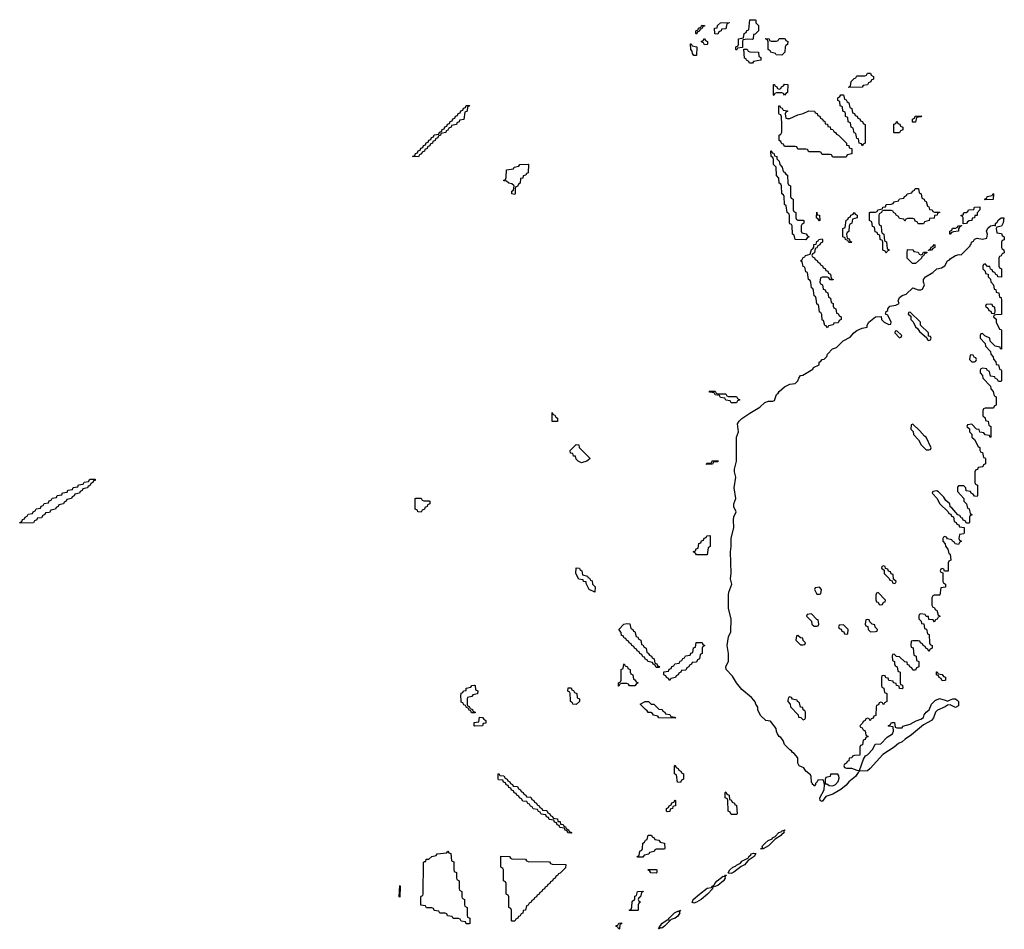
# Model space of a CAD drawing. Header units: inches. Extents: x 2710028 to 2964570, y 496606 to 722708.
# Tile 96 of 228: x 2868626 to 2875994, y 648286 to 655094. Entities that reach past the tile are written whole.
import ezdxf

# ---------------------------------------------------------------- set-up
doc = ezdxf.new("R2010")
doc.units = ezdxf.units.IN
doc.header["$MEASUREMENT"] = 0
for name, color, linetype in [('C8665', 7, 'Continuous'), ('C8674', 7, 'Continuous'), ('C8675', 7, 'Continuous')]:
    doc.layers.add(name, color=color, linetype=linetype)

msp = doc.modelspace()

# ---------------------------------------------------------------- linework, layer by layer
at = {"layer": 'C8665', "color": 6}
msp.add_lwpolyline([(2868630, 651326), (2868626, 651330), (2868642, 651338), (2868647.3, 651352.7), (2868662, 651358), (2868666, 651370), (2868682, 651378), (2868690, 651394), (2868722, 651398), (2868726, 651410), (2868742, 651418), (2868750, 651434), (2868782, 651438), (2868787.3, 651452.7), (2868802, 651458), (2868810, 651474), (2868842, 651478), (2868847.3, 651492.7), (2868862, 651498), (2868870, 651514), (2868902, 651518), (2868907.3, 651532.7), (2868942, 651538), (2868947.3, 651552.7), (2868982, 651558), (2868987.3, 651572.7), (2869022, 651578), (2869027.3, 651592.7), (2869062, 651598), (2869067.3, 651612.7), (2869102, 651618), (2869107.3, 651632.7), (2869142, 651638), (2869150, 651654), (2869190, 651654), (2869190, 651646), (2869178, 651642), (2869174, 651630), (2869158, 651622), (2869150, 651606), (2869138, 651602), (2869134, 651590), (2869098, 651582), (2869094, 651570), (2869078, 651562), (2869074, 651550), (2869038, 651542), (2869034, 651530), (2869018, 651522), (2869014, 651510), (2868978, 651502), (2868974, 651490), (2868958, 651482), (2868954, 651470), (2868918, 651462), (2868914, 651450), (2868898, 651442), (2868894, 651430), (2868858, 651422), (2868850, 651406), (2868818, 651402), (2868814, 651390), (2868798, 651382), (2868790, 651366), (2868758, 651362), (2868754, 651350), (2868738, 651342), (2868730, 651328)], close=True, dxfattribs=at)
at = {"layer": 'C8674', "color": 6}
for points in [[(2871974, 650000), (2871974, 649970), (2871978, 649958), (2871990, 649954), (2871998, 649938), (2872014, 649930), (2872018, 649918), (2872034, 649910), (2872034, 649906), (2872030, 649906), (2872007.3, 649907.3), (2872002, 649922), (2871990, 649926), (2871982, 649942), (2871970, 649946), (2871962, 649962), (2871950, 649966), (2871942, 649982), (2871930, 649986), (2871928.7, 650000)], [(2872814, 650000), (2872814, 649990), (2872790, 649969.5), (2872766, 649970), (2872762, 649982), (2872748, 649990), (2872747.7, 650000)], [(2875640.9, 650000), (2875650.5, 649990.5), (2875650, 649958), (2875630, 649946), (2875590, 649965.2), (2875570, 649964), (2875551.3, 649950), (2875494, 649926), (2875479.1, 649910), (2875464, 649870), (2875450, 649849.3), (2875390, 649815.3), (2875299, 649741), (2875251, 649710), (2875230.4, 649689.7), (2875203.4, 649676.6), (2875170, 649649.3), (2875085.9, 649594.2), (2874990.4, 649489.6), (2874970, 649472.7), (2874910, 649468.7), (2874899.6, 649460.4), (2874880.7, 649430), (2874830.6, 649390), (2874810, 649366), (2874770, 649332.7), (2874710, 649298), (2874659.6, 649280.4), (2874630, 649242.7), (2874615.3, 649250), (2874613.2, 649270), (2874645.2, 649330), (2874648.7, 649368.7), (2874642, 649402), (2874630, 649406), (2874598, 649402), (2874594, 649390), (2874582, 649378), (2874582, 649370), (2874570, 649358), (2874566.3, 649366.3), (2874558, 649370), (2874558, 649378), (2874550, 649386), (2874549, 649429), (2874543.1, 649443.1), (2874509, 649470), (2874494.6, 649494.6), (2874458, 649510), (2874449, 649530), (2874448, 649570), (2874422, 649602), (2874410, 649608.7), (2874402, 649622), (2874390, 649628.7), (2874350, 649668.7), (2874339, 649699), (2874322, 649722), (2874310, 649728.7), (2874298, 649750), (2874290, 649766), (2874288, 649790), (2874244, 649844), (2874210, 649849.4), (2874170, 649885.2), (2874150, 649928), (2874149.2, 649949.2), (2874135.3, 649970), (2874129.3, 649989.3), (2874119.8, 650000)], [(2874375.3, 650000), (2874374, 649990), (2874391.6, 649971.6), (2874394, 649950), (2874451.3, 649891.3), (2874454, 649874), (2874472, 649872), (2874490, 649854), (2874502, 649858), (2874506, 649870), (2874506, 649910), (2874502, 649922), (2874488.4, 649928.4), (2874486, 649946), (2874468.8, 649948.9), (2874462, 649982), (2874446, 649990), (2874442.7, 650000)], [(2875114, 650000), (2875114, 649990), (2875098, 649982), (2875090, 649966), (2875082, 649982), (2875070, 649986), (2875058, 649982), (2875052.7, 649967.3), (2875038, 649962), (2875034, 649950), (2875032.7, 649887.3), (2875018, 649882), (2875012.7, 649867.3), (2874998, 649862), (2874990, 649846), (2874982, 649862), (2874970, 649866), (2874958, 649862), (2874954, 649850), (2874938, 649842), (2874934, 649830), (2874914, 649810), (2874918, 649798), (2874930, 649794), (2874938, 649778), (2874951.6, 649771.6), (2874958, 649738), (2874974, 649730), (2874958, 649722), (2874952.7, 649707.3), (2874938, 649702), (2874932.7, 649667.3), (2874918, 649662), (2874914, 649650), (2874914, 649590), (2874872.7, 649587.3), (2874858, 649582), (2874854, 649570), (2874834, 649566), (2874830, 649546), (2874818, 649542), (2874814, 649530), (2874798, 649522), (2874794, 649510), (2874798, 649498), (2874812.7, 649492.7), (2874850, 649491.3), (2874890, 649476), (2874910, 649474), (2874940.2, 649559.8), (2874956.4, 649583.6), (2874970, 649592), (2875010, 649634), (2875027.3, 649672.7), (2875070, 649674), (2875116.4, 649723.6), (2875158, 649750), (2875166, 649770), (2875162, 649802), (2875130, 649806), (2875126, 649810), (2875142, 649818), (2875150, 649834), (2875172.7, 649832.7), (2875178, 649798), (2875190, 649794), (2875230, 649794), (2875234.6, 649805.4), (2875290, 649821), (2875333.2, 649846.8), (2875370, 649858), (2875389, 649871), (2875394, 649890), (2875409, 649910), (2875432.1, 649927.9), (2875449, 649971), (2875458, 649982), (2875480.2, 649999.8), (2875480.7, 650000)], [(2875552, 650000), (2875570, 649994), (2875584.4, 650000)]]:
    msp.add_lwpolyline(points, dxfattribs=at)
for points in [[(2873530, 649866), (2873408.4, 649868.4), (2873402, 649882), (2873370, 649888), (2873362, 649902), (2873348, 649908), (2873330, 649908.7), (2873322, 649922), (2873308, 649930), (2873268, 649970), (2873306, 649990), (2873332, 649990), (2873351.3, 649971.3), (2873372, 649970), (2873410, 649934), (2873434, 649930), (2873438, 649918), (2873454, 649910), (2873458, 649898), (2873490, 649894), (2873498, 649878), (2873530, 649874), (2873534, 649870)], [(2872030, 649806), (2872026, 649810), (2872027.3, 649832.7), (2872062, 649838), (2872066, 649874), (2872090, 649872), (2872098, 649858), (2872114, 649850), (2872114, 649830), (2872094, 649826), (2872090, 649809)], [(2873570, 649386), (2873547.3, 649387.3), (2873542, 649442), (2873526, 649450), (2873526, 649510), (2873530, 649514), (2873538, 649498), (2873554, 649490), (2873558, 649478), (2873574, 649470), (2873578, 649458), (2873594, 649450), (2873594, 649410), (2873578, 649402)], [(2872750, 649006), (2872727.3, 649007.3), (2872722, 649022), (2872707.3, 649027.3), (2872702, 649042), (2872667.3, 649047.3), (2872662, 649062), (2872647.3, 649067.3), (2872642, 649082), (2872627.3, 649087.3), (2872622, 649102), (2872587.3, 649107.3), (2872582, 649122), (2872567.3, 649127.3), (2872562, 649142), (2872527.3, 649147.3), (2872522, 649162), (2872507.3, 649167.3), (2872502, 649182), (2872467.3, 649187.3), (2872462, 649202), (2872447.3, 649207.3), (2872442, 649222), (2872427.3, 649227.3), (2872422, 649242), (2872390, 649246), (2872382, 649262), (2872366, 649270), (2872362, 649282), (2872346, 649290), (2872342, 649302), (2872327.3, 649307.3), (2872322, 649322), (2872307.3, 649327.3), (2872302, 649342), (2872287.3, 649347.3), (2872282, 649362), (2872267.3, 649367.3), (2872262, 649382), (2872247.3, 649387.3), (2872242, 649402), (2872210, 649406), (2872206, 649410), (2872206, 649450), (2872212, 649452), (2872218, 649438), (2872250, 649434), (2872258, 649418), (2872274, 649410), (2872278, 649398), (2872294, 649390), (2872298, 649378), (2872314, 649370), (2872318, 649358), (2872350, 649354), (2872358, 649338), (2872374, 649330), (2872378, 649318), (2872394, 649310), (2872398, 649298), (2872414, 649290), (2872418, 649278), (2872450, 649274), (2872458, 649258), (2872474, 649250), (2872478, 649238), (2872494, 649230), (2872498, 649218), (2872514, 649210), (2872518, 649198), (2872534, 649190), (2872538, 649178), (2872570, 649174), (2872578, 649158), (2872594, 649150), (2872598, 649138), (2872614, 649130), (2872618, 649118), (2872650, 649112), (2872654, 649094), (2872670, 649092), (2872674, 649074), (2872694, 649070), (2872698, 649058), (2872710, 649054), (2872718, 649038), (2872734, 649030), (2872738, 649018), (2872754, 649010), (2872754, 649006)], [(2874747.3, 649447.3), (2874694, 649446), (2874690.9, 649429.1), (2874658, 649422), (2874652.7, 649407.3), (2874654, 649374), (2874666, 649374), (2874682.8, 649362.8), (2874710, 649358.8), (2874730, 649371), (2874750, 649392), (2874757.2, 649417.2), (2874755.3, 649435.3)], [(2873950, 649146), (2873942, 649162), (2873928, 649170), (2873926, 649250), (2873922, 649262), (2873906, 649270), (2873906, 649310), (2873910, 649314), (2873918, 649298), (2873934, 649290), (2873938, 649258), (2873950, 649254), (2873958, 649238), (2873974, 649230), (2873978, 649218), (2873990, 649214), (2873994, 649150), (2873990, 649146)], [(2873470, 649166), (2873466, 649170), (2873466, 649190), (2873482, 649198), (2873486, 649210), (2873502, 649218), (2873507.3, 649232.7), (2873522, 649238), (2873530, 649254), (2873534, 649250), (2873534, 649210), (2873514, 649206), (2873512, 649190), (2873494, 649186), (2873490, 649168)], [(2873250, 648826), (2873246, 648830), (2873262, 648838), (2873266, 648870), (2873282, 648878), (2873286, 648890), (2873288, 648930), (2873302, 648938), (2873310, 648954), (2873322, 648958), (2873330, 648991), (2873354, 648990), (2873358, 648978), (2873374, 648970), (2873378, 648958), (2873410, 648952), (2873418, 648938), (2873452, 648930), (2873454, 648890), (2873450, 648886), (2873390, 648886), (2873378, 648882), (2873372.7, 648867.3), (2873338, 648862), (2873332.7, 648847.3), (2873298, 648842), (2873290, 648826)], [(2874190, 648889.2), (2874169.4, 648889.4), (2874188, 648892), (2874182.7, 648902.7), (2874184.5, 648910), (2874203.7, 648930), (2874226.6, 648950), (2874256.5, 648963.5), (2874259, 648970), (2874278.4, 648981.6), (2874306.6, 649010), (2874323.3, 649016.7), (2874330, 649026), (2874336.4, 649023.6), (2874350.7, 649030.7), (2874343.6, 649016.4), (2874346, 649010), (2874326.8, 648993.2), (2874326, 648990), (2874279.8, 648960.2), (2874230.3, 648909.7)], [(2871990, 648326), (2871967.3, 648327.3), (2871962, 648342), (2871930, 648346), (2871922, 648362), (2871910, 648366), (2871870, 648366), (2871862, 648382), (2871827.3, 648387.3), (2871822, 648402), (2871810, 648406), (2871770, 648406), (2871762, 648422), (2871727.3, 648427.3), (2871722, 648442), (2871710, 648446), (2871670, 648446), (2871662, 648462), (2871627.3, 648467.3), (2871627.3, 648527.3), (2871630, 648534), (2871642, 648538), (2871646, 648550), (2871647.3, 648787.3), (2871654, 648794), (2871666, 648794), (2871668, 648810), (2871688.4, 648811.6), (2871710, 648832), (2871742, 648838), (2871750, 648851.3), (2871822, 648858), (2871830, 648872), (2871838, 648858), (2871852.7, 648852.7), (2871858, 648798), (2871874, 648790), (2871874, 648730), (2871878, 648718), (2871894, 648710), (2871894, 648670), (2871898, 648658), (2871914, 648650), (2871914, 648590), (2871918, 648578), (2871934, 648570), (2871934, 648530), (2871938, 648518), (2871954, 648510), (2871954, 648470), (2871958, 648458), (2871974, 648450), (2871974, 648390), (2871978, 648378), (2871994, 648370), (2871994, 648330)], [(2872310, 648346), (2872306, 648350), (2872306, 648430), (2872302, 648442), (2872286, 648450), (2872286, 648530), (2872282, 648542), (2872266, 648550), (2872266, 648630), (2872262, 648642), (2872246, 648650), (2872246, 648730), (2872242, 648742), (2872226, 648750), (2872227.3, 648832.7), (2872291.2, 648831.1), (2872298, 648818), (2872310, 648814), (2872411.2, 648811.1), (2872418, 648798), (2872430, 648794), (2872590, 648791.3), (2872598, 648778), (2872610, 648774), (2872714, 648770), (2872710, 648746), (2872670, 648706), (2872658, 648702), (2872654, 648690), (2872638, 648682), (2872634, 648670), (2872618, 648662), (2872614, 648650), (2872598, 648642), (2872594, 648630), (2872578, 648622), (2872574, 648610), (2872558, 648602), (2872554, 648590), (2872538, 648582), (2872534, 648570), (2872518, 648562), (2872514, 648550), (2872498, 648542), (2872494, 648530), (2872478, 648522), (2872474, 648510), (2872458, 648502), (2872454, 648490), (2872438, 648482), (2872430, 648466), (2872418, 648462), (2872412, 648430), (2872394, 648426), (2872390, 648406), (2872378, 648402), (2872370, 648386), (2872358, 648382), (2872354, 648370), (2872338, 648362), (2872330, 648346)], [(2873950, 648704.5), (2873930, 648706), (2873928.8, 648708.9), (2873940.9, 648730), (2873963.7, 648750), (2873982.4, 648757.6), (2873990, 648766.8), (2874018.7, 648781.3), (2874030, 648794.9), (2874078.6, 648821.4), (2874081.2, 648830), (2874097.6, 648842.4), (2874100.9, 648850), (2874116.1, 648856.1), (2874133.4, 648853.4), (2874122.8, 648830), (2874078, 648802), (2874050.4, 648769.6), (2874024.5, 648755.5), (2873970, 648712.7)], [(2873390, 648706), (2873348.4, 648708.4), (2873342, 648722), (2873326, 648730), (2873330, 648734), (2873390, 648734), (2873394, 648730), (2873394, 648710)], [(2873824, 648604), (2873812, 648608), (2873810.8, 648590), (2873772.1, 648547.9), (2873726, 648510), (2873690, 648489.5), (2873670, 648482.7), (2873655.3, 648490), (2873663.2, 648496.8), (2873665.6, 648510), (2873712.7, 648550), (2873770, 648593.1), (2873802, 648598), (2873809, 648610), (2873824, 648616), (2873826.6, 648630), (2873844.5, 648650), (2873890, 648682.8), (2873899, 648681), (2873908, 648690), (2873914, 648690), (2873902, 648678), (2873906, 648670), (2873892.2, 648647.8), (2873850, 648613.2)], [(2871470, 648526), (2871466, 648530), (2871470, 648614), (2871474, 648610)], [(2873190, 648426), (2873188, 648430), (2873202, 648438), (2873207.3, 648452.7), (2873210, 648494), (2873228, 648512), (2873230, 648534), (2873242, 648538), (2873248, 648570), (2873291.6, 648571.6), (2873290, 648566), (2873278, 648562), (2873272, 648530), (2873258, 648522), (2873254, 648510), (2873258, 648498), (2873271.3, 648490), (2873258, 648482), (2873254, 648470), (2873254, 648430), (2873250, 648426)], [(2873430, 648294), (2873423.6, 648296.4), (2873410, 648289.2), (2873406, 648290), (2873416.4, 648303.6), (2873414, 648310), (2873423.9, 648316.1), (2873430, 648330.4), (2873470, 648356.3), (2873478.8, 648358.8), (2873486, 648354), (2873482, 648362), (2873486, 648370), (2873525.6, 648410), (2873550, 648422), (2873559.3, 648420.7), (2873572, 648430), (2873562, 648418), (2873566.8, 648410), (2873550, 648383.7), (2873530.3, 648369.7), (2873500.5, 648359.5), (2873450.5, 648309.5)], [(2873110, 648286), (2873102, 648302), (2873090, 648306), (2873090, 648314), (2873102, 648318), (2873110, 648332), (2873130, 648334), (2873130, 648326), (2873118, 648322), (2873114, 648290)]]:
    msp.add_lwpolyline(points, close=True, dxfattribs=at)
at = {"layer": 'C8675', "color": 6}
for points in [[(2874110, 654946), (2874072.7, 654947.3), (2874038, 654942), (2874034, 654930), (2874034, 654886), (2873998, 654882), (2873990, 654866), (2873986, 654870), (2873986, 654890), (2874002, 654898), (2874006, 654910), (2874006, 654950), (2874042, 654958), (2874048.4, 654991.6), (2874062, 654998), (2874067.3, 655012.7), (2874082, 655018), (2874090, 655094), (2874130, 655094), (2874134, 655090), (2874134, 655070), (2874154, 655050), (2874154, 655010), (2874130, 654986), (2874118, 654982), (2874114, 654950)], [(2873690, 654986), (2873686, 654990), (2873686, 655010), (2873702, 655018), (2873706, 655030), (2873722, 655038), (2873730, 655054), (2873751.2, 655051.1), (2873750, 655046), (2873738, 655042), (2873730, 655026), (2873718, 655022), (2873710, 655006), (2873698, 655002)], [(2873850, 654986), (2873827.3, 654987.3), (2873826, 655030), (2873846, 655034), (2873848, 655050), (2873870, 655071.3), (2873934, 655074), (2873934, 655070), (2873918, 655062), (2873910, 655026), (2873878, 655022), (2873874, 655010), (2873858, 655002)], [(2873750, 654906), (2873742, 654922), (2873727.3, 654927.3), (2873727.3, 654932.7), (2873742, 654938), (2873746, 654950), (2873751.6, 654951.6), (2873758, 654938), (2873774, 654930), (2873774, 654910), (2873770, 654908)], [(2874330, 654828.7), (2874286, 654830), (2874282, 654842), (2874246, 654850), (2874242, 654862), (2874226, 654870), (2874227.3, 654927.3), (2874222, 654942), (2874208, 654950), (2874210, 654954), (2874234, 654950), (2874238, 654938), (2874250, 654934), (2874290, 654934), (2874302, 654938), (2874310, 654954), (2874347.3, 654952.7), (2874354, 654950), (2874358, 654938), (2874374, 654930), (2874372.7, 654907.3), (2874358, 654902), (2874354, 654890), (2874352, 654850)], [(2873670, 654826), (2873660.4, 654840.4), (2873658, 654858), (2873648, 654872), (2873646, 654914), (2873650, 654914), (2873658, 654898), (2873692, 654892), (2873690, 654826)], [(2874110, 654768), (2874088.4, 654768.4), (2874082, 654782), (2874066, 654790), (2874062, 654802), (2874050, 654806), (2874046, 654874), (2874070, 654874), (2874078, 654858), (2874090, 654854), (2874154, 654850), (2874158, 654818), (2874171.6, 654811.6), (2874172, 654790), (2874118, 654782)], [(2874830, 654586), (2874828, 654590), (2874842, 654598), (2874848.8, 654631.1), (2874870, 654654), (2874882, 654658), (2874890, 654674), (2874950, 654674), (2874962, 654678), (2874970, 654694), (2874992.7, 654692.7), (2874998, 654678), (2875014, 654670), (2875014, 654650), (2874998, 654642), (2874994, 654630), (2874978, 654622), (2874970, 654606), (2874938, 654602), (2874930, 654588)], [(2874350, 654528), (2874342, 654542), (2874330, 654546), (2874290, 654546), (2874278, 654542), (2874270, 654526), (2874266, 654530), (2874266, 654610), (2874274, 654610), (2874278, 654598), (2874292.7, 654592.7), (2874298, 654578), (2874310, 654574), (2874322, 654578), (2874327.3, 654592.7), (2874342, 654598), (2874348.4, 654611.6), (2874374, 654610), (2874371.2, 654548.9), (2874358, 654542)], [(2874930, 654148.7), (2874926, 654166), (2874909.1, 654169.1), (2874902, 654202), (2874890, 654206), (2874882, 654242), (2874870, 654246), (2874862, 654282), (2874848, 654290), (2874842, 654322), (2874826, 654330), (2874822, 654362), (2874806, 654370), (2874806, 654390), (2874802, 654402), (2874786, 654410), (2874782, 654442), (2874766, 654450), (2874762, 654482), (2874748.4, 654488.4), (2874748, 654510), (2874762, 654518), (2874770, 654532), (2874791.3, 654531.3), (2874798, 654498), (2874810, 654494), (2874818, 654478), (2874831.6, 654471.6), (2874838, 654438), (2874854, 654430), (2874858, 654398), (2874872.7, 654392.7), (2874878, 654378), (2874892.7, 654372.7), (2874898, 654358), (2874912.7, 654352.7), (2874918, 654338), (2874932.7, 654332.7), (2874938, 654318), (2874954, 654310), (2874954, 654170), (2874938, 654162)], [(2871610, 654068.7), (2871566, 654070), (2871582, 654078), (2871587.3, 654092.7), (2871602, 654098), (2871607.3, 654112.7), (2871622, 654118), (2871627.3, 654132.7), (2871642, 654138), (2871647.3, 654152.7), (2871662, 654158), (2871667.3, 654172.7), (2871682, 654178), (2871687.3, 654192.7), (2871702, 654198), (2871707.3, 654212.7), (2871722, 654218), (2871727.3, 654232.7), (2871762, 654238), (2871767.3, 654252.7), (2871782, 654258), (2871787.3, 654272.7), (2871802, 654278), (2871807.3, 654292.7), (2871822, 654298), (2871827.3, 654312.7), (2871842, 654318), (2871847.3, 654332.7), (2871862, 654338), (2871867.3, 654352.7), (2871882, 654358), (2871887.3, 654372.7), (2871902, 654378), (2871907.3, 654392.7), (2871922, 654398), (2871927.3, 654412.7), (2871942, 654418), (2871947.3, 654432.7), (2871962, 654438), (2871967.3, 654452.7), (2871992.7, 654452.7), (2871990, 654446), (2871978, 654442), (2871974, 654410), (2871958, 654402), (2871950, 654346), (2871918, 654342), (2871914, 654330), (2871898, 654322), (2871894, 654310), (2871858, 654302), (2871854, 654290), (2871838, 654282), (2871830, 654266), (2871818, 654262), (2871814, 654250), (2871778, 654242), (2871774, 654230), (2871758, 654222), (2871754, 654210), (2871738, 654202), (2871734, 654190), (2871718, 654182), (2871714, 654170), (2871698, 654162), (2871694, 654150), (2871678, 654142), (2871674, 654130), (2871658, 654122), (2871654, 654110), (2871638, 654102), (2871634, 654090), (2871618, 654082)], [(2874370, 654354), (2874390, 654354), (2874450, 654382), (2874490, 654391.3), (2874530, 654412), (2874574, 654410), (2874578, 654398), (2874592.7, 654392.7), (2874598, 654378), (2874612.7, 654372.7), (2874618, 654358), (2874634, 654350), (2874638, 654338), (2874650, 654334), (2874654, 654314), (2874671.2, 654311.1), (2874674, 654294), (2874691.2, 654291.1), (2874694, 654274), (2874710, 654272), (2874718, 654258), (2874730.8, 654250.8), (2874738, 654238), (2874752, 654230), (2874812, 654170), (2874814, 654154), (2874830, 654152), (2874834, 654134), (2874852, 654130), (2874854, 654090), (2874818, 654082), (2874810, 654066), (2874710, 654066), (2874702, 654082), (2874690, 654086), (2874630, 654086), (2874622, 654102), (2874610, 654106), (2874530, 654106), (2874522, 654122), (2874510, 654126), (2874450, 654126), (2874442, 654142), (2874430, 654146), (2874350, 654146), (2874342, 654162), (2874330, 654166), (2874322, 654182), (2874308, 654190), (2874308.7, 654230), (2874322, 654238), (2874328, 654252), (2874328.7, 654310), (2874327.3, 654367.3), (2874322, 654382), (2874310, 654386), (2874307.3, 654392.7), (2874306, 654450), (2874312.7, 654452.7), (2874318, 654438), (2874332.7, 654432.7), (2874338, 654418), (2874372.7, 654412.7), (2874372.7, 654407.3), (2874358, 654402), (2874354, 654390), (2874358, 654358)], [(2875310, 654326), (2875306, 654330), (2875306, 654350), (2875322, 654358), (2875327.3, 654372.7), (2875374, 654374), (2875370, 654368), (2875338, 654362), (2875330, 654328)], [(2875170, 654246), (2875168, 654250), (2875168.4, 654311.6), (2875182, 654318), (2875190, 654334), (2875198, 654318), (2875212.7, 654312.7), (2875218, 654298), (2875234, 654290), (2875234, 654270), (2875218, 654262), (2875210, 654248)], [(2874450, 653594), (2874490, 653594), (2874494, 653590), (2874494, 653570), (2874478, 653562), (2874474, 653550), (2874474, 653510), (2874478, 653498), (2874511.6, 653491.6), (2874518, 653478), (2874534, 653470), (2874518, 653462), (2874510, 653446), (2874428.4, 653448.4), (2874422, 653482), (2874408, 653490), (2874406, 653550), (2874402, 653562), (2874390, 653566), (2874387.3, 653572.7), (2874386, 653630), (2874382, 653642), (2874368, 653650), (2874362, 653702), (2874348, 653710), (2874346, 653770), (2874342, 653782), (2874328, 653790), (2874326, 653850), (2874322, 653862), (2874308, 653870), (2874307.3, 653907.3), (2874288.8, 653928.9), (2874286, 653990), (2874268, 654010), (2874267.3, 654047.3), (2874262, 654062), (2874248.7, 654070), (2874246, 654110), (2874250, 654114), (2874258, 654098), (2874270, 654094), (2874274, 654074), (2874291.3, 654070), (2874292, 654052), (2874310, 654034), (2874314, 654010), (2874332, 653990), (2874338, 653958), (2874350, 653954), (2874358, 653938), (2874372, 653930), (2874374, 653870), (2874378, 653858), (2874394, 653850), (2874394, 653770), (2874398, 653758), (2874414, 653750), (2874414, 653670), (2874418, 653658), (2874434, 653650), (2874434, 653610), (2874438, 653598)], [(2872330, 653786), (2872308, 653790), (2872308, 653810), (2872322, 653818), (2872326, 653850), (2872310, 653866), (2872286, 653870), (2872270, 653886), (2872248.4, 653888.4), (2872250, 653894), (2872262, 653898), (2872267.3, 653912.7), (2872268, 653970), (2872322, 653978), (2872326, 653990), (2872362, 653998), (2872368.8, 654011.1), (2872430, 654012), (2872434, 654010), (2872431.6, 653948.4), (2872418, 653942), (2872414, 653930), (2872394, 653926), (2872390, 653908), (2872374, 653906), (2872371, 653870), (2872358, 653862), (2872350, 653846), (2872338, 653842), (2872334, 653830), (2872334, 653790)], [(2875472.7, 653652.7), (2875510, 653654), (2875512, 653650), (2875494, 653646), (2875492, 653630), (2875472, 653628), (2875470, 653609), (2875434, 653606), (2875432, 653590), (2875398, 653582), (2875390, 653566), (2875350, 653566), (2875342, 653582), (2875327.3, 653587.3), (2875322, 653602), (2875310, 653606), (2875270, 653606), (2875258, 653602), (2875250, 653586), (2875242, 653602), (2875210, 653606), (2875202, 653622), (2875186, 653630), (2875182, 653642), (2875166, 653650), (2875162, 653662), (2875150, 653666), (2875090, 653666), (2875078, 653662), (2875074, 653650), (2875058, 653642), (2875054, 653630), (2875054, 653570), (2875058, 653558), (2875072, 653550), (2875074, 653510), (2875078, 653498), (2875092, 653490), (2875098, 653438), (2875111.6, 653431.6), (2875118, 653378), (2875131.6, 653371.6), (2875130, 653366), (2875118, 653362), (2875110, 653346), (2875102, 653362), (2875086, 653370), (2875086, 653430), (2875082, 653442), (2875066, 653450), (2875062, 653482), (2875047.3, 653487.3), (2875042, 653502), (2875027.3, 653507.3), (2875022, 653542), (2875007.3, 653547.3), (2875002, 653582), (2874986, 653590), (2874986, 653650), (2874990, 653654), (2875030, 653654), (2875042, 653658), (2875048.4, 653671.6), (2875082, 653678), (2875086, 653690), (2875106, 653694), (2875110, 653712), (2875147.3, 653712.7), (2875162, 653718), (2875170, 653732), (2875202, 653738), (2875210, 653754), (2875242, 653758), (2875246, 653770), (2875262, 653778), (2875266, 653790), (2875302, 653798), (2875306, 653810), (2875322, 653818), (2875326, 653830), (2875351, 653831), (2875358, 653798), (2875372, 653790), (2875378, 653758), (2875394, 653750), (2875398, 653738), (2875410, 653734), (2875418, 653698), (2875430, 653694), (2875434, 653674), (2875454, 653670), (2875458, 653658)], [(2875850, 653746), (2875846, 653750), (2875862, 653758), (2875866, 653770), (2875902, 653778), (2875910, 653792), (2875914, 653790), (2875910, 653748)], [(2875686, 653566), (2875686, 653610), (2875682, 653622), (2875670, 653626), (2875670, 653632), (2875686, 653634), (2875690, 653651.3), (2875708, 653652), (2875722, 653658), (2875726, 653670), (2875766, 653674), (2875770, 653692), (2875810, 653694), (2875812, 653670), (2875791.3, 653648.7), (2875790, 653628.7), (2875772.7, 653627.3), (2875771.3, 653610), (2875752.7, 653607.3), (2875751.3, 653590), (2875731.6, 653588.4), (2875718, 653582), (2875710, 653568.7)], [(2874610, 653588), (2874602, 653602), (2874588.7, 653610), (2874590, 653654), (2874594, 653634), (2874611.3, 653630), (2874614, 653590)], [(2874830, 653426), (2874822, 653442), (2874806, 653450), (2874802, 653462), (2874786, 653470), (2874786, 653530), (2874802, 653538), (2874810, 653594), (2874822, 653598), (2874827.3, 653612.7), (2874842, 653618), (2874846, 653630), (2874862, 653638), (2874870, 653652), (2874878, 653638), (2874894, 653630), (2874894, 653610), (2874858, 653602), (2874852, 653570), (2874838, 653562), (2874834, 653550), (2874831.6, 653508.4), (2874818, 653502), (2874814, 653490), (2874818, 653458), (2874832.7, 653452.7), (2874838, 653438), (2874854, 653430), (2874850, 653426)], [(2875590, 653488.7), (2875586, 653490), (2875586, 653510), (2875602, 653518), (2875607.3, 653532.7), (2875630, 653534), (2875642, 653538), (2875650, 653552), (2875674, 653554), (2875674, 653550), (2875658, 653542), (2875652, 653528), (2875651.3, 653510), (2875612.7, 653507.3), (2875598, 653502)], [(2874690, 653146), (2874682, 653162), (2874670, 653166), (2874630, 653166), (2874618, 653162), (2874614, 653130), (2874618, 653118), (2874634, 653110), (2874638, 653078), (2874652.7, 653072.7), (2874658, 653058), (2874674, 653050), (2874678, 653018), (2874694, 653010), (2874698, 652978), (2874714, 652970), (2874714, 652950), (2874718, 652938), (2874734, 652930), (2874738, 652898), (2874750, 652894), (2874758, 652878), (2874774, 652870), (2874774, 652850), (2874758, 652842), (2874750, 652826), (2874718, 652822), (2874714, 652810), (2874678, 652802), (2874670, 652788.7), (2874662, 652802), (2874650, 652806), (2874642, 652842), (2874630, 652846), (2874627.3, 652887.3), (2874622, 652902), (2874610, 652906), (2874607.3, 652947.3), (2874602, 652962), (2874590, 652966), (2874587.3, 653007.3), (2874582, 653022), (2874570, 653026), (2874567.3, 653067.3), (2874562, 653082), (2874550, 653086), (2874547.3, 653127.3), (2874542, 653142), (2874528, 653150), (2874522, 653202), (2874510, 653206), (2874502, 653242), (2874490, 653246), (2874482, 653282), (2874468, 653290), (2874482, 653298), (2874490, 653314), (2874502, 653318), (2874506, 653330), (2874542, 653338), (2874550, 653374), (2874562, 653378), (2874568, 653392), (2874569, 653411), (2874586, 653414), (2874590, 653434), (2874602, 653438), (2874606, 653450), (2874630, 653454), (2874634, 653450), (2874634, 653430), (2874618, 653422), (2874614, 653410), (2874598, 653402), (2874590, 653386), (2874578, 653382), (2874574, 653350), (2874558, 653342), (2874554, 653330), (2874558, 653318), (2874572.7, 653312.7), (2874578, 653298), (2874592.7, 653292.7), (2874598, 653278), (2874612.7, 653272.7), (2874618, 653258), (2874632.7, 653252.7), (2874638, 653238), (2874652.7, 653232.7), (2874658, 653218), (2874672.7, 653212.7), (2874678, 653198), (2874694, 653190), (2874698, 653158), (2874714, 653150), (2874714, 653146)], [(2875426, 653366), (2875426, 653370), (2875442, 653378), (2875447.3, 653392.7), (2875462, 653398), (2875468, 653412), (2875474, 653410), (2875474, 653390), (2875458, 653382), (2875450, 653368)], [(2875370, 653334), (2875382, 653338), (2875390, 653354), (2875414, 653354), (2875414, 653350), (2875398, 653342), (2875390, 653326), (2875378, 653322), (2875374, 653310), (2875330, 653268.7), (2875306, 653270), (2875268, 653310), (2875266, 653350), (2875270, 653374), (2875310, 653372), (2875318, 653358), (2875350, 653354), (2875358, 653338)], [(2875890, 652966), (2875858, 652962), (2875854, 652950), (2875872.7, 652932.7), (2875878, 652918), (2875892.7, 652912.7), (2875898, 652898), (2875910, 652894), (2875922, 652898), (2875926, 652910), (2875922, 652942), (2875907.3, 652947.3), (2875902, 652962)], [(2875290, 652906), (2875278, 652902), (2875274, 652890), (2875294, 652874), (2875294, 652850), (2875312, 652832), (2875330, 652794), (2875343.6, 652783.6), (2875359.6, 652759.6), (2875414, 652714), (2875418, 652698), (2875430, 652694), (2875442, 652698), (2875446, 652710), (2875442, 652722), (2875426, 652726), (2875426, 652750), (2875368, 652808), (2875366, 652830)], [(2875190, 652766), (2875178, 652762), (2875174, 652750), (2875210, 652714), (2875222, 652718), (2875226, 652730)], [(2875750, 652586), (2875738, 652582), (2875734, 652550), (2875750, 652534), (2875770, 652534), (2875782, 652538), (2875786, 652550), (2875782, 652562), (2875767.3, 652567.3), (2875762, 652582)], [(2873850, 652294), (2873910, 652294), (2873918, 652278), (2873930, 652274), (2873990, 652274), (2873998, 652258), (2874014, 652250), (2873998, 652242), (2873990, 652226), (2873950, 652226), (2873942, 652242), (2873910, 652246), (2873902, 652262), (2873870, 652266), (2873862, 652282), (2873830, 652286), (2873822, 652302), (2873790, 652306), (2873786, 652314), (2873830, 652314), (2873838, 652298)], [(2872610, 652086), (2872610, 652154), (2872618, 652138), (2872630, 652134), (2872638, 652118), (2872651.6, 652111.6), (2872650, 652086)], [(2875310, 652066), (2875298, 652062), (2875294, 652030), (2875312, 652012), (2875314, 651990), (2875352, 651950), (2875371.6, 651911.6), (2875410, 651874), (2875430, 651874), (2875442, 651878), (2875446, 651890), (2875408.4, 651968.4), (2875396.4, 651976.4), (2875360.4, 652020.4)], [(2872830, 651778), (2872806, 651790), (2872790, 651806), (2872786, 651826), (2872770, 651828), (2872766, 651846), (2872748, 651850), (2872746, 651870), (2872790, 651914), (2872810, 651912), (2872812, 651892), (2872894, 651810), (2872870, 651789)], [(2873766, 651766), (2873766, 651770), (2873770, 651774), (2873802, 651778), (2873810, 651794), (2873851.6, 651791.6), (2873850, 651786), (2873818, 651782), (2873810, 651768)], [(2871650, 651494), (2871690, 651494), (2871694, 651490), (2871694, 651470), (2871678, 651462), (2871674, 651450), (2871658, 651442), (2871654, 651430), (2871638, 651422), (2871630, 651408), (2871606, 651410), (2871602, 651422), (2871586, 651430), (2871586, 651510), (2871590, 651514), (2871630, 651514), (2871638, 651498)], [(2873690, 651088), (2873682, 651102), (2873666, 651110), (2873682, 651118), (2873687.3, 651132.7), (2873702, 651138), (2873707.3, 651172.7), (2873722, 651178), (2873727.3, 651192.7), (2873742, 651198), (2873747.3, 651212.7), (2873762, 651218), (2873768.4, 651231.6), (2873790, 651234), (2873794, 651230), (2873794, 651150), (2873778, 651142), (2873770, 651088)], [(2872930, 650808.7), (2872888, 650830), (2872866, 650874), (2872866, 650886), (2872846, 650890), (2872842, 650902), (2872810, 650906), (2872788, 650950), (2872789, 650991), (2872814, 650990), (2872818, 650978), (2872832, 650970), (2872838, 650938), (2872874, 650930), (2872878, 650918), (2872890, 650914), (2872898, 650898), (2872910, 650894), (2872912, 650870), (2872931.3, 650850)], [(2875090, 651006), (2875078, 651002), (2875074, 650990), (2875094, 650974), (2875094, 650950), (2875132.7, 650912.7), (2875138, 650898), (2875154, 650894), (2875158, 650878), (2875170, 650874), (2875182, 650878), (2875186, 650890), (2875166, 650906), (2875162, 650942), (2875147.3, 650947.3), (2875142, 650962), (2875127.3, 650967.3), (2875122, 650982), (2875106, 650986), (2875102, 651002)], [(2874610, 650846), (2874578, 650842), (2874574, 650830), (2874590, 650794), (2874610, 650794), (2874622, 650798), (2874626, 650830)], [(2875050, 650806), (2875038, 650802), (2875032.7, 650787.3), (2875032.7, 650752.7), (2875038, 650738), (2875050, 650734), (2875058, 650718), (2875070, 650714), (2875082, 650718), (2875090, 650734), (2875102, 650738), (2875106, 650750)], [(2874550, 650646), (2874518, 650642), (2874514, 650630), (2874551.6, 650591.6), (2874554, 650570), (2874570, 650554), (2874590, 650554), (2874602, 650558), (2874606, 650570), (2874602, 650602), (2874590, 650606)], [(2874970, 650606), (2874958, 650602), (2874954, 650570), (2874958, 650558), (2874972, 650552), (2874974, 650530), (2874992.7, 650512.7), (2875030, 650514), (2875042, 650518), (2875046, 650530), (2875028.4, 650548.4), (2875026, 650566), (2875006, 650570), (2874987.3, 650587.3), (2874982, 650602)], [(2873390, 650246), (2873382, 650262), (2873366, 650270), (2873362, 650282), (2873326, 650290), (2873322, 650302), (2873310, 650306), (2873302, 650322), (2873290, 650326), (2873282, 650342), (2873266, 650350), (2873262, 650362), (2873246, 650370), (2873242, 650382), (2873226, 650390), (2873222, 650402), (2873206, 650410), (2873202, 650422), (2873186, 650430), (2873182, 650442), (2873166, 650450), (2873162, 650462), (2873150, 650466), (2873142, 650482), (2873130, 650486), (2873127.3, 650507.3), (2873108.8, 650531.1), (2873146, 650570), (2873170, 650574), (2873191.2, 650571.1), (2873198, 650538), (2873214, 650530), (2873218, 650518), (2873230, 650514), (2873238, 650478), (2873250, 650474), (2873258, 650458), (2873274, 650450), (2873278, 650418), (2873290, 650414), (2873298, 650398), (2873314, 650390), (2873318, 650358), (2873330, 650354), (2873338, 650338), (2873354, 650330), (2873358, 650318), (2873374, 650310), (2873378, 650278), (2873392.7, 650272.7), (2873398, 650258), (2873412.7, 650252.7), (2873410, 650246)], [(2874790, 650566), (2874758, 650562), (2874754, 650550), (2874758, 650538), (2874772.7, 650532.7), (2874778, 650518), (2874792.7, 650512.7), (2874798, 650498), (2874810, 650494), (2874822, 650498), (2874826, 650530)], [(2874450, 650486), (2874438, 650482), (2874434, 650450), (2874470, 650414), (2874490, 650414), (2874502, 650418), (2874506, 650430), (2874488, 650448), (2874486, 650466), (2874468, 650468)], [(2873490, 650149), (2873482, 650162), (2873466, 650170), (2873462, 650182), (2873446, 650190), (2873447.3, 650212.7), (2873482, 650218), (2873487.3, 650232.7), (2873502, 650238), (2873507.3, 650252.7), (2873522, 650258), (2873527.3, 650272.7), (2873562, 650278), (2873567.3, 650292.7), (2873582, 650298), (2873587.3, 650312.7), (2873602, 650318), (2873607.3, 650332.7), (2873642, 650338), (2873647.3, 650352.7), (2873662, 650358), (2873667.3, 650392.7), (2873682, 650398), (2873687.3, 650432.7), (2873732.7, 650432.7), (2873738, 650418), (2873752, 650410), (2873738, 650402), (2873734, 650390), (2873734, 650350), (2873718, 650342), (2873714, 650310), (2873698, 650302), (2873690, 650286), (2873658, 650282), (2873654, 650270), (2873638, 650262), (2873634, 650250), (2873618, 650242), (2873610, 650226), (2873578, 650222), (2873574, 650210), (2873558, 650202), (2873554, 650190), (2873538, 650182), (2873534, 650170), (2873498, 650162)], [(2873190, 650108), (2873182, 650122), (2873170, 650126), (2873130, 650126), (2873118, 650122), (2873110, 650106), (2873106, 650106), (2873108, 650130), (2873122, 650138), (2873126, 650150), (2873126, 650230), (2873142, 650238), (2873146, 650270), (2873150, 650274), (2873158, 650258), (2873174, 650250), (2873178, 650238), (2873194, 650230), (2873194, 650210), (2873198, 650198), (2873214, 650190), (2873218, 650158), (2873230, 650154), (2873238, 650138), (2873254, 650130), (2873238, 650122), (2873230, 650109)], [(2875530, 650146), (2875522, 650162), (2875506, 650170), (2875502, 650182), (2875486, 650190), (2875487.3, 650212.7), (2875492.7, 650212.7), (2875498, 650198), (2875530, 650194), (2875538, 650178), (2875552.7, 650172.7), (2875554, 650150), (2875550, 650148)]]:
    msp.add_lwpolyline(points, close=True, dxfattribs=at)
for points in [[(2874119.8, 650000), (2874101.2, 650021.2), (2874030, 650081.2), (2873989.6, 650130), (2873959.5, 650179.5), (2873913.2, 650230), (2873910, 650252), (2873929.3, 650290.7), (2873929.4, 650350), (2873919.5, 650410), (2873930, 650474), (2873948.4, 650511.6), (2873949.2, 650609.2), (2873930, 650686), (2873929.7, 650790), (2873932.7, 650810), (2873955.3, 650870), (2873944.5, 650910), (2873949.5, 650950.5), (2873944.2, 651110), (2873949.6, 651150.3), (2873950, 651214), (2873969.3, 651290), (2873966.6, 651350), (2873970, 651374), (2873988.7, 651410), (2873970, 651448), (2873969.6, 651470), (2873984, 651510), (2873972.3, 651590), (2873984.5, 651670), (2873974.5, 651710), (2873974.5, 651730), (2873989.5, 651790), (2873989.6, 651969.7), (2874004.5, 652010), (2873997.6, 652070), (2874009.7, 652090), (2874030, 652108.2), (2874089.8, 652150.2), (2874165.3, 652194.7), (2874201.2, 652230), (2874230, 652239.1), (2874262, 652238), (2874275.3, 652244.7), (2874289.5, 652290), (2874302.5, 652297.5), (2874309.5, 652310), (2874350, 652347.3), (2874390, 652366.8), (2874430, 652371.3), (2874449.3, 652390.7), (2874455.3, 652410), (2874470, 652430.6), (2874486, 652434), (2874562, 652478), (2874566, 652490), (2874608.7, 652511.3), (2874609.2, 652530), (2874622, 652538), (2874630, 652550.6), (2874646, 652554), (2874657.2, 652562.8), (2874666.3, 652573.7), (2874670, 652590.7), (2874709.3, 652630), (2874739.5, 652640.5), (2874787, 652690), (2874840.9, 652719.1), (2874867, 652750), (2874890, 652767.3), (2874930, 652786), (2874967.3, 652792.7), (2874967.3, 652807.3), (2874979, 652830), (2875029.2, 652870), (2875071.6, 652871.6), (2875074, 652850), (2875094, 652830), (2875130, 652812), (2875146, 652814), (2875148, 652830), (2875122, 652882), (2875106, 652890), (2875108.7, 652910), (2875122, 652918), (2875122, 652930), (2875138, 652950), (2875182, 652958), (2875206, 652970), (2875199, 652990), (2875210, 653015.5), (2875230, 653030.4), (2875260.4, 653039.6), (2875310, 653086), (2875350, 653071.3), (2875370, 653071.3), (2875382, 653078), (2875398, 653110), (2875389.3, 653129.3), (2875389.6, 653150), (2875404.5, 653170), (2875458.4, 653201.6), (2875489.2, 653230), (2875523.1, 653236.9), (2875549.2, 653250.8), (2875569.4, 653290), (2875584.1, 653295.9), (2875590, 653304.7), (2875628.7, 653330), (2875656.9, 653336.9), (2875670, 653334), (2875729, 653391), (2875738, 653402), (2875738, 653410), (2875745.6, 653414.4), (2875749.4, 653430), (2875763.2, 653436.8), (2875770, 653450.4), (2875790, 653458.8), (2875830, 653452), (2875862, 653458), (2875868, 653490), (2875861.2, 653510), (2875870, 653533), (2875890, 653550.3), (2875915.3, 653555.3), (2875928.4, 653551.6), (2875928.4, 653568.4), (2875941.2, 653578.8), (2875950, 653595.5), (2875970, 653610.4), (2875990.5, 653610.5), (2875986.4, 653573.6), (2875972, 653548), (2875938, 653542), (2875934, 653530), (2875938, 653498), (2875972.7, 653492.7), (2875978, 653478), (2875994, 653470), (2875992.7, 653447.3), (2875978, 653442), (2875974, 653430), (2875974, 653390), (2875978, 653378), (2875991.6, 653371.6), (2875994, 653350), (2875978, 653342), (2875970, 653326), (2875958, 653322), (2875954, 653310), (2875954, 653250), (2875958, 653238), (2875974, 653230), (2875972.7, 653167.3), (2875946, 653170), (2875942, 653182), (2875930, 653186), (2875922, 653202), (2875907.3, 653207.3), (2875902, 653222), (2875890, 653226), (2875886, 653246), (2875868, 653248), (2875850, 653266), (2875838, 653262), (2875834, 653250), (2875834, 653230), (2875851.6, 653211.6), (2875854, 653194), (2875874, 653190), (2875874, 653170), (2875891.6, 653151.6), (2875892.7, 653132.7), (2875912, 653110), (2875918, 653078), (2875930, 653074), (2875934, 653054), (2875952, 653050), (2875958, 653018), (2875970, 653014), (2875974, 652990), (2875972.7, 652887.3), (2875930, 652886), (2875918, 652882), (2875914, 652870), (2875932, 652852), (2875932, 652830), (2875958, 652778), (2875970, 652774), (2875972.7, 652767.3), (2875972.7, 652627.3), (2875966, 652630), (2875962, 652642), (2875926, 652650), (2875888.7, 652688.7), (2875886, 652710), (2875848, 652728), (2875830, 652746), (2875818, 652742), (2875814, 652730), (2875814, 652710), (2875851.3, 652671.3), (2875854, 652650), (2875891, 652611), (2875892, 652590), (2875910.9, 652570.9), (2875912, 652552), (2875930, 652534), (2875934, 652514), (2875950.9, 652510.9), (2875958, 652478), (2875970, 652474), (2875972.7, 652467.3), (2875974, 652390), (2875970, 652386), (2875950, 652386), (2875942, 652402), (2875926, 652410), (2875922, 652422), (2875890, 652426), (2875882, 652462), (2875866, 652470), (2875862, 652482), (2875830, 652486), (2875818, 652482), (2875814, 652470), (2875814, 652450), (2875831.6, 652431.6), (2875834, 652410), (2875891.3, 652351.3), (2875894, 652330), (2875911.6, 652311.6), (2875918, 652278), (2875930, 652274), (2875932.7, 652267.3), (2875934, 652210), (2875918, 652202), (2875912.7, 652187.3), (2875850, 652186), (2875838, 652182), (2875834, 652170), (2875834, 652130), (2875850, 652114), (2875854, 652094), (2875872, 652090), (2875878, 652058), (2875892, 652050), (2875894, 651970), (2875888, 651968), (2875882, 651982), (2875850, 651986), (2875842, 652002), (2875810, 652008), (2875806, 652026), (2875786, 652030), (2875750, 652066), (2875718, 652062), (2875714, 652050), (2875732.7, 652032.7), (2875734, 652010), (2875751.3, 651991.3), (2875752, 651970), (2875770.9, 651950.9), (2875799.6, 651899.6), (2875810.9, 651890.9), (2875812, 651872), (2875818, 651858), (2875830, 651854), (2875838, 651818), (2875850, 651814), (2875852.7, 651807.3), (2875854, 651770), (2875838, 651762), (2875832.7, 651747.3), (2875798, 651742), (2875792.7, 651727.3), (2875778, 651722), (2875774, 651710), (2875774, 651630), (2875778, 651618), (2875794, 651610), (2875794, 651530), (2875790, 651526), (2875770, 651528), (2875762, 651542), (2875746, 651550), (2875742, 651562), (2875708.7, 651568.7), (2875706, 651590), (2875690, 651606), (2875650, 651606), (2875643.6, 651596.4), (2875643.6, 651563.6), (2875691, 651511), (2875692, 651490), (2875710.9, 651470.9), (2875718, 651438), (2875730, 651434), (2875738, 651398), (2875751.6, 651391.6), (2875750, 651386), (2875738, 651382), (2875734, 651370), (2875734, 651330), (2875730, 651326), (2875710, 651326), (2875702, 651342), (2875687.3, 651347.3), (2875682, 651362), (2875670, 651366), (2875662, 651382), (2875647.3, 651387.3), (2875600.4, 651440.4), (2875588.4, 651448.4), (2875586, 651470), (2875556.4, 651496.4), (2875540.4, 651520.4), (2875500.4, 651560.4), (2875490, 651568), (2875458, 651562), (2875454, 651550), (2875491.2, 651511.1), (2875510, 651474), (2875574, 651410), (2875578, 651398), (2875592.7, 651392.7), (2875598, 651378), (2875612.7, 651372.7), (2875618, 651338), (2875634, 651330), (2875638, 651318), (2875652.7, 651312.7), (2875658, 651298), (2875692.7, 651292.7), (2875694, 651250), (2875690, 651246), (2875658, 651242), (2875654, 651210), (2875658, 651198), (2875674, 651190), (2875658, 651182), (2875650, 651166), (2875626, 651170), (2875622, 651182), (2875606, 651190), (2875602, 651202), (2875568, 651208), (2875562, 651222), (2875550, 651226), (2875538, 651222), (2875534, 651210), (2875534, 651190), (2875551.6, 651171.6), (2875552.7, 651152.7), (2875572, 651130), (2875578, 651098), (2875590, 651094), (2875594, 651050), (2875578, 651042), (2875574, 651030), (2875572.7, 650967.3), (2875546, 650966), (2875542, 650982), (2875530, 650986), (2875518, 650982), (2875514, 650970), (2875518, 650958), (2875534, 650954), (2875534, 650890), (2875538, 650878), (2875554, 650870), (2875552.7, 650847.3), (2875518, 650842), (2875512.7, 650787.3), (2875470, 650786), (2875458, 650782), (2875452.7, 650767.3), (2875452.7, 650712.7), (2875458, 650698), (2875470, 650694), (2875478, 650678), (2875490, 650674), (2875498, 650638), (2875510, 650634), (2875512.7, 650627.3), (2875498, 650622), (2875492.7, 650607.3), (2875478, 650602), (2875470, 650586), (2875462, 650602), (2875430, 650606), (2875426, 650626), (2875408.4, 650628.4), (2875402, 650642), (2875370, 650646), (2875358, 650642), (2875354, 650630), (2875354, 650610), (2875371.6, 650591.6), (2875374, 650574), (2875391.3, 650571.3), (2875398, 650538), (2875411.6, 650531.6), (2875418, 650498), (2875431.6, 650491.6), (2875434, 650430), (2875438, 650418), (2875454, 650410), (2875454, 650390), (2875438, 650382), (2875430, 650366), (2875422, 650382), (2875406, 650390), (2875402, 650402), (2875386, 650410), (2875382, 650422), (2875366, 650430), (2875362, 650442), (2875350, 650446), (2875310, 650446), (2875298, 650442), (2875294, 650410), (2875298, 650398), (2875311.6, 650391.6), (2875318, 650338), (2875334, 650330), (2875338, 650298), (2875354, 650290), (2875354, 650250), (2875338, 650242), (2875330, 650226), (2875310, 650226), (2875302, 650242), (2875286, 650250), (2875282, 650262), (2875270, 650266), (2875266, 650286), (2875250, 650288), (2875210, 650326), (2875188, 650328), (2875170, 650346), (2875158, 650342), (2875154, 650330), (2875158, 650298), (2875171.6, 650291.6), (2875172.7, 650272.7), (2875178, 650258), (2875192, 650250), (2875198, 650218), (2875214, 650210), (2875214, 650130), (2875218, 650118), (2875232.7, 650112.7), (2875234, 650090), (2875230, 650086), (2875210, 650088), (2875206, 650106), (2875188, 650110), (2875186, 650126), (2875166, 650130), (2875162, 650142), (2875128.7, 650148.7), (2875126, 650166), (2875108, 650168), (2875102, 650182), (2875090, 650186), (2875078, 650182), (2875074, 650170), (2875074, 650110), (2875078, 650098), (2875091.6, 650091.6), (2875098, 650058), (2875114, 650050), (2875114, 650000)], [(2871928.7, 650000), (2871926, 650030), (2871930, 650054), (2871942, 650058), (2871946, 650070), (2871966, 650074), (2871968, 650090), (2872002, 650098), (2872010, 650112), (2872030, 650114), (2872034, 650110), (2872038, 650078), (2872054, 650070), (2872052.7, 650047.3), (2872018, 650042), (2872010, 650028), (2871978, 650022), (2871974, 650010), (2871974, 650000)], [(2872747.7, 650000), (2872746, 650050), (2872742, 650062), (2872728.4, 650068.4), (2872730, 650094), (2872752.7, 650092.7), (2872758, 650078), (2872770, 650074), (2872778, 650058), (2872794, 650050), (2872798, 650018), (2872814, 650010), (2872814, 650000)], [(2874442.7, 650000), (2874442, 650002), (2874408, 650008), (2874402, 650022), (2874390, 650026), (2874378, 650022), (2874375.3, 650000)], [(2875480.7, 650000), (2875510, 650014), (2875552, 650000)], [(2875584.4, 650000), (2875610, 650010.7), (2875630, 650010.8), (2875640.9, 650000)]]:
    msp.add_lwpolyline(points, dxfattribs=at)

doc.saveas('drawing.dxf')
